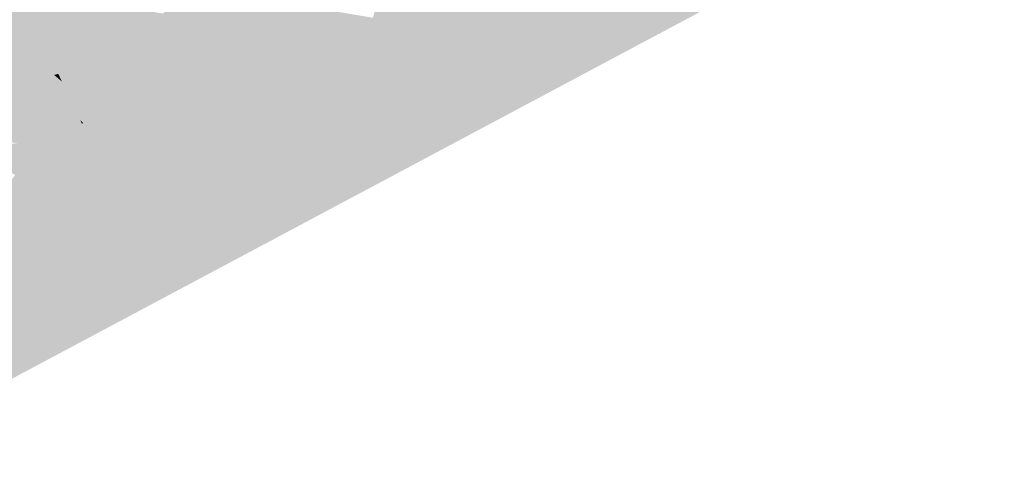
# Model space of a CAD drawing. Header units: metres. Extents: x 164696 to 183842, y 382615 to 387356.
# Tile 177 of 256: x 182584.21 to 182587.24, y 386570.08 to 386571.47. Entities that reach past the tile are written whole.
import ezdxf

# ---------------------------------------------------------------- set-up
doc = ezdxf.new("R2010")
doc.units = ezdxf.units.M
doc.layers.add('C3D-SURFACE_TINSURFACE', color=7, linetype='Continuous')

msp = doc.modelspace()

# ---------------------------------------------------------------- linework, layer by layer
at = {"layer": 'C3D-SURFACE_TINSURFACE', "color": 1, "linetype": 'Continuous', "lineweight": -3, "true_color": 0xe60000}
for points in [[(182584.1007, 386570.3299), (182583.8173, 386570.1648), (182589.0333, 386572.9451)], [(182584.1007, 386570.3299), (182589.0333, 386572.9451), (182585.5304, 386571.1341)], [(182585.5304, 386571.1341), (182589.0333, 386572.9451), (182587.1947, 386572.0888)], [(182585.5304, 386571.1341), (182587.1947, 386572.0888), (182586.068, 386571.7341)], [(182585.3595, 386571.6076), (182585.3258, 386571.4324), (182585.981, 386571.7603)], [(182585.3457, 386571.4009), (182585.981, 386571.7603), (182585.3258, 386571.4324)], [(182585.3457, 386571.4009), (182585.3657, 386571.3695), (182585.981, 386571.7603)], [(182585.3756, 386571.3538), (182585.981, 386571.7603), (182585.3657, 386571.3695)], [(182585.3756, 386571.3538), (182585.46, 386571.3909), (182585.981, 386571.7603)], [(182585.4775, 386571.3634), (182585.981, 386571.7603), (182585.46, 386571.3909)], [(182585.504, 386571.3282), (182585.981, 386571.7603), (182585.4775, 386571.3634)], [(182585.5362, 386571.2779), (182585.981, 386571.7603), (182585.504, 386571.3282)], [(182585.5094, 386571.1634), (182585.5304, 386571.1341), (182585.981, 386571.7603)], [(182585.5094, 386571.1634), (182585.981, 386571.7603), (182585.5623, 386571.2466)], [(182585.5304, 386571.1341), (182586.068, 386571.7341), (182585.981, 386571.7603)], [(182585.5623, 386571.2466), (182585.981, 386571.7603), (182585.5362, 386571.2779)], [(182585.3419, 386571.6321), (182585.2977, 386571.4715), (182585.3258, 386571.4324)], [(182585.3419, 386571.6321), (182585.3258, 386571.4324), (182585.3595, 386571.6076)], [(182584.748, 386571.5411), (182585.3457, 386571.4009), (182584.7803, 386571.56)], [(182584.7803, 386571.56), (182585.3457, 386571.4009), (182585.3258, 386571.4324)], [(182584.7803, 386571.56), (182585.3258, 386571.4324), (182585.2977, 386571.4715)], [(182584.7318, 386571.5317), (182584.5413, 386571.0034), (182584.748, 386571.5411)], [(182585.3457, 386571.4009), (182584.748, 386571.5411), (182584.5413, 386571.0034)], [(182584.7318, 386571.5317), (182584.7047, 386571.4899), (182584.5413, 386571.0034)], [(182584.7047, 386571.4899), (182584.6478, 386571.3785), (182584.5413, 386571.0034)], [(182585.3657, 386571.3695), (182585.3457, 386571.4009), (182584.5413, 386571.0034)], [(182584.6235, 386571.3643), (182584.5413, 386571.0034), (182584.6478, 386571.3785)], [(182585.3657, 386571.3695), (182584.5413, 386571.0034), (182584.5463, 386570.9877)], [(182585.3657, 386571.3695), (182584.5463, 386570.9877), (182584.5513, 386570.972)], [(182585.3756, 386571.3538), (182585.3657, 386571.3695), (182584.5513, 386570.972)], [(182584.6235, 386571.3643), (182584.5893, 386571.3146), (182584.5413, 386571.0034)], [(182585.3756, 386571.3538), (182584.5513, 386570.972), (182585.3022, 386571.3015)], [(182584.4076, 386571.1482), (182584.5413, 386571.0034), (182584.5, 386571.3269)], [(182584.5, 386571.3269), (182584.5413, 386571.0034), (182584.5341, 386571.3116)], [(182584.5641, 386571.3287), (182584.5341, 386571.3116), (182584.5413, 386571.0034)], [(182584.5641, 386571.3287), (182584.5413, 386571.0034), (182584.5893, 386571.3146)], [(182585.2474, 386571.2745), (182585.3022, 386571.3015), (182584.5513, 386570.972)], [(182585.2474, 386571.2745), (182584.5513, 386570.972), (182584.5562, 386570.9562)], [(182585.2474, 386571.2745), (182584.5562, 386570.9562), (182585.264, 386571.2483)], [(182585.264, 386571.2483), (182584.5562, 386570.9562), (182585.2893, 386571.2148)], [(182585.2893, 386571.2148), (182584.5562, 386570.9562), (182585.3199, 386571.1669)], [(182585.3199, 386571.1669), (182584.5562, 386570.9562), (182585.3448, 386571.137)], [(182585.5094, 386571.1634), (182585.3448, 386571.137), (182584.5562, 386570.9562)], [(182585.5094, 386571.1634), (182584.5562, 386570.9562), (182585.5304, 386571.1341)], [(182584.1007, 386570.3299), (182585.5304, 386571.1341), (182584.5562, 386570.9562)], [(182584.2463, 386571.1546), (182584.2697, 386571.1339), (182584.4273, 386571.0888)], [(182584.4034, 386571.1464), (182584.2463, 386571.1546), (182584.4273, 386571.0888)], [(182584.2697, 386571.1339), (182584.3056, 386571.1156), (182584.4273, 386571.0888)], [(182584.4034, 386571.1464), (182584.5413, 386571.0034), (182584.4076, 386571.1482)], [(182584.4034, 386571.1464), (182584.4273, 386571.0888), (182584.5413, 386571.0034)], [(182584.219, 386571.0947), (182584.4552, 386571.0445), (182584.2581, 386571.0967)], [(182584.2709, 386571.1042), (182584.2581, 386571.0967), (182584.4552, 386571.0445)], [(182584.3056, 386571.1156), (182584.2709, 386571.1042), (182584.4552, 386571.0445)], [(182584.3056, 386571.1156), (182584.4552, 386571.0445), (182584.4273, 386571.0888)], [(182584.0081, 386571.0841), (182583.9851, 386571.0705), (182584.4552, 386571.0445)], [(182583.9851, 386571.0705), (182584.0333, 386571.0488), (182584.4552, 386571.0445)], [(182584.0081, 386571.0841), (182584.4552, 386571.0445), (182584.1523, 386571.0825)], [(182584.1523, 386571.0825), (182584.4552, 386571.0445), (182584.2046, 386571.0862)], [(182584.219, 386571.0947), (182584.2046, 386571.0862), (182584.4552, 386571.0445)], [(182584.4273, 386571.0888), (182584.4552, 386571.0445), (182584.5413, 386571.0034)], [(182584.1415, 386571.015), (182584.4552, 386571.0445), (182584.0333, 386571.0488)], [(182584.1415, 386571.015), (182584.5562, 386570.9562), (182584.4552, 386571.0445)], [(182584.4552, 386571.0445), (182584.5463, 386570.9877), (182584.5413, 386571.0034)], [(182584.4552, 386571.0445), (182584.5513, 386570.972), (182584.5463, 386570.9877)], [(182584.5562, 386570.9562), (182584.5513, 386570.972), (182584.4552, 386571.0445)], [(182584.1415, 386571.015), (182584.1989, 386570.989), (182584.5562, 386570.9562)], [(182583.6354, 386570.26), (182584.5562, 386570.9562), (182584.1989, 386570.989)], [(182583.6354, 386570.26), (182583.5941, 386570.1076), (182584.5562, 386570.9562)], [(182583.6091, 386570.0847), (182584.5562, 386570.9562), (182583.5941, 386570.1076)], [(182583.6091, 386570.0847), (182583.7795, 386570.2109), (182584.5562, 386570.9562)], [(182584.1007, 386570.3299), (182584.5562, 386570.9562), (182583.7795, 386570.2109)]]:
    msp.add_solid(points, dxfattribs=at)
at = {"layer": 'C3D-SURFACE_TINSURFACE', "color": 11, "linetype": 'Continuous', "lineweight": -3, "true_color": 0xff8585}
for points in [[(182584.1561, 386571.5746), (182584.1785, 386571.5362), (182584.5718, 386571.4371)], [(182584.1561, 386571.5746), (182584.5718, 386571.4371), (182584.6117, 386571.4598)], [(182584.1561, 386571.5746), (182584.6117, 386571.4598), (182584.6509, 386571.4846)], [(182584.2297, 386571.4591), (182584.1785, 386571.5362), (182584.1378, 386571.1942)], [(182584.1785, 386571.5362), (182584.2297, 386571.4591), (182584.5318, 386571.4143)], [(182584.1785, 386571.5362), (182584.5318, 386571.4143), (182584.5718, 386571.4371)], [(182584.6833, 386571.5035), (182584.6509, 386571.4846), (182584.6235, 386571.3643)], [(182584.6833, 386571.5035), (182584.6235, 386571.3643), (182584.6478, 386571.3785)], [(182584.6833, 386571.5035), (182584.6478, 386571.3785), (182584.7047, 386571.4899)], [(182584.2297, 386571.4591), (182584.1378, 386571.1942), (182584.171, 386571.2162)], [(182584.2297, 386571.4591), (182584.171, 386571.2162), (182584.2201, 386571.2427)], [(182584.2297, 386571.4591), (182584.2201, 386571.2427), (182584.2699, 386571.388)], [(182584.2297, 386571.4591), (182584.2699, 386571.388), (182584.4518, 386571.3688)], [(182584.2297, 386571.4591), (182584.4518, 386571.3688), (182584.4918, 386571.3916)], [(182584.2297, 386571.4591), (182584.4918, 386571.3916), (182584.5318, 386571.4143)], [(182584.6117, 386571.4598), (182584.5718, 386571.4371), (182584.5641, 386571.3287)], [(182584.6117, 386571.4598), (182584.5641, 386571.3287), (182584.5893, 386571.3146)], [(182584.6117, 386571.4598), (182584.5893, 386571.3146), (182584.6235, 386571.3643)], [(182584.6117, 386571.4598), (182584.6235, 386571.3643), (182584.6509, 386571.4846)], [(182584.5318, 386571.4143), (182584.5641, 386571.3287), (182584.5718, 386571.4371)], [(182584.5318, 386571.4143), (182584.4918, 386571.3916), (182584.5, 386571.3269)], [(182584.5318, 386571.4143), (182584.5, 386571.3269), (182584.5341, 386571.3116)], [(182584.5318, 386571.4143), (182584.5341, 386571.3116), (182584.5641, 386571.3287)], [(182584.2699, 386571.388), (182584.2201, 386571.2427), (182584.2693, 386571.2693)], [(182584.2699, 386571.388), (182584.2693, 386571.2693), (182584.3185, 386571.2958)], [(182584.2699, 386571.388), (182584.3185, 386571.2958), (182584.3311, 386571.2991)], [(182584.2699, 386571.388), (182584.3311, 386571.2991), (182584.3676, 386571.3223)], [(182584.4118, 386571.346), (182584.2699, 386571.388), (182584.3676, 386571.3223)], [(182584.4118, 386571.346), (182584.4518, 386571.3688), (182584.2699, 386571.388)], [(182584.4118, 386571.346), (182584.3762, 386571.2049), (182584.4518, 386571.3688)], [(182584.4518, 386571.3688), (182584.3762, 386571.2049), (182584.3874, 386571.1814)], [(182584.4518, 386571.3688), (182584.3874, 386571.1814), (182584.3987, 386571.1579)], [(182584.4518, 386571.3688), (182584.3987, 386571.1579), (182584.4918, 386571.3916)], [(182584.4918, 386571.3916), (182584.3987, 386571.1579), (182584.4076, 386571.1482)], [(182584.4918, 386571.3916), (182584.4076, 386571.1482), (182584.5, 386571.3269)], [(182585.3856, 386571.3381), (182585.46, 386571.3909), (182585.3756, 386571.3538)], [(182585.3856, 386571.3381), (182585.4775, 386571.3634), (182585.46, 386571.3909)], [(182584.4118, 386571.346), (182584.3676, 386571.3223), (182584.3536, 386571.252)], [(182584.4118, 386571.346), (182584.3536, 386571.252), (182584.3649, 386571.2285)], [(182584.4118, 386571.346), (182584.3649, 386571.2285), (182584.3762, 386571.2049)], [(182585.4056, 386571.3067), (182585.3856, 386571.3381), (182585.2474, 386571.2745)], [(182585.3856, 386571.3381), (182585.3022, 386571.3015), (182585.2474, 386571.2745)], [(182585.3856, 386571.3381), (182585.3756, 386571.3538), (182585.3022, 386571.3015)], [(182585.3856, 386571.3381), (182585.4056, 386571.3067), (182585.4775, 386571.3634)], [(182585.4056, 386571.3067), (182585.504, 386571.3282), (182585.4775, 386571.3634)], [(182584.3676, 386571.3223), (182584.3311, 386571.2991), (182584.3424, 386571.2756)], [(182584.3676, 386571.3223), (182584.3424, 386571.2756), (182584.3536, 386571.252)], [(182585.4056, 386571.3067), (182585.4359, 386571.2665), (182585.504, 386571.3282)], [(182585.4359, 386571.2665), (182585.5362, 386571.2779), (182585.504, 386571.3282)], [(182584.3185, 386571.2958), (182584.2693, 386571.2693), (182584.3424, 386571.2756)], [(182584.3185, 386571.2958), (182584.3424, 386571.2756), (182584.3311, 386571.2991)], [(182585.4056, 386571.3067), (182585.2474, 386571.2745), (182585.264, 386571.2483)], [(182585.4359, 386571.2665), (182585.4056, 386571.3067), (182585.264, 386571.2483)], [(182585.4359, 386571.2665), (182585.4726, 386571.209), (182585.5362, 386571.2779)], [(182585.4726, 386571.209), (182585.5623, 386571.2466), (182585.5362, 386571.2779)], [(182584.2201, 386571.2427), (182584.3649, 386571.2285), (182584.2693, 386571.2693)], [(182584.2693, 386571.2693), (182584.3536, 386571.252), (182584.3424, 386571.2756)], [(182584.2693, 386571.2693), (182584.3649, 386571.2285), (182584.3536, 386571.252)], [(182585.4359, 386571.2665), (182585.264, 386571.2483), (182585.2893, 386571.2148)], [(182585.4726, 386571.209), (182585.4359, 386571.2665), (182585.2893, 386571.2148)], [(182584.171, 386571.2162), (182584.3987, 386571.1579), (182584.2201, 386571.2427)], [(182584.2201, 386571.2427), (182584.3762, 386571.2049), (182584.3649, 386571.2285)], [(182584.2201, 386571.2427), (182584.3874, 386571.1814), (182584.3762, 386571.2049)], [(182584.2201, 386571.2427), (182584.3987, 386571.1579), (182584.3874, 386571.1814)], [(182585.4726, 386571.209), (182585.5025, 386571.1732), (182585.5623, 386571.2466)], [(182585.5025, 386571.1732), (182585.5094, 386571.1634), (182585.5623, 386571.2466)], [(182584.1121, 386571.179), (182584.2463, 386571.1546), (182584.1378, 386571.1942)], [(182584.1378, 386571.1942), (182584.3987, 386571.1579), (182584.171, 386571.2162)], [(182584.1378, 386571.1942), (182584.2463, 386571.1546), (182584.4034, 386571.1464)], [(182584.1378, 386571.1942), (182584.4034, 386571.1464), (182584.3987, 386571.1579)], [(182585.4726, 386571.209), (182585.2893, 386571.2148), (182585.3199, 386571.1669)], [(182585.5025, 386571.1732), (182585.4726, 386571.209), (182585.3199, 386571.1669)], [(182584.0609, 386571.1489), (182584.2709, 386571.1042), (182584.0865, 386571.164)], [(182584.0865, 386571.164), (182584.2697, 386571.1339), (182584.1121, 386571.179)], [(182584.0865, 386571.164), (182584.3056, 386571.1156), (182584.2697, 386571.1339)], [(182584.0865, 386571.164), (182584.2709, 386571.1042), (182584.3056, 386571.1156)], [(182584.1121, 386571.179), (182584.2697, 386571.1339), (182584.2463, 386571.1546)], [(182584.3987, 386571.1579), (182584.4034, 386571.1464), (182584.4076, 386571.1482)], [(182585.5025, 386571.1732), (182585.3199, 386571.1669), (182585.3448, 386571.137)], [(182585.5025, 386571.1732), (182585.3448, 386571.137), (182585.5094, 386571.1634)], [(182584.0097, 386571.1187), (182584.219, 386571.0947), (182584.0353, 386571.1338)], [(182584.0609, 386571.1489), (182584.0353, 386571.1338), (182584.219, 386571.0947)], [(182584.0609, 386571.1489), (182584.219, 386571.0947), (182584.2581, 386571.0967)], [(182584.0609, 386571.1489), (182584.2581, 386571.0967), (182584.2709, 386571.1042)], [(182584.0097, 386571.1187), (182584.2046, 386571.0862), (182584.219, 386571.0947)]]:
    msp.add_solid(points, dxfattribs=at)

doc.saveas('drawing.dxf')
